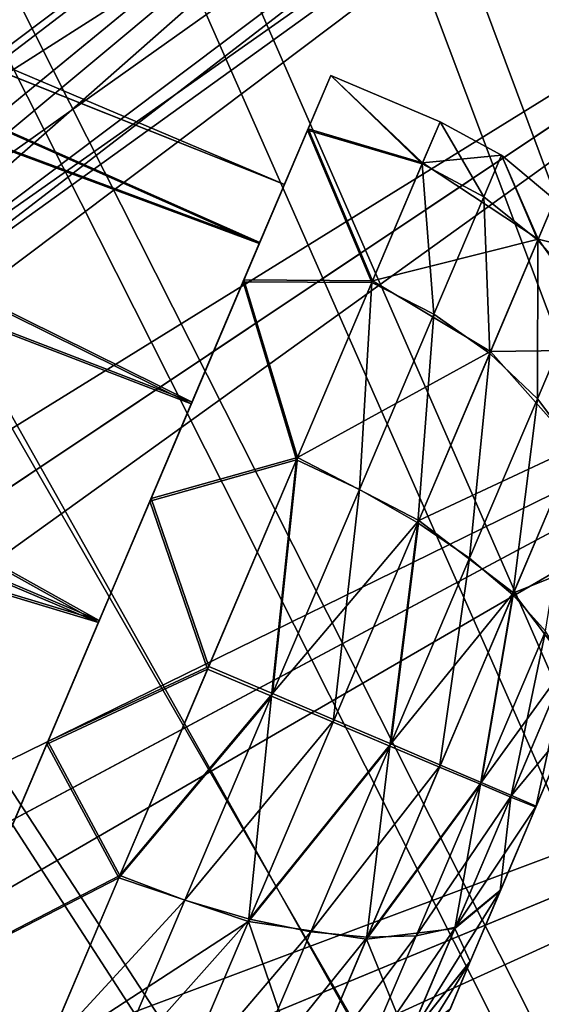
# Model space of a CAD drawing. Header units: metres. Extents: x -904 to 0, y -908 to 0.
# Tile 129 of 161: x -138 to -116, y -195 to -154. Entities that reach past the tile are written whole.
import ezdxf

# ---------------------------------------------------------------- set-up
doc = ezdxf.new("R2010")
doc.units = ezdxf.units.M

msp = doc.modelspace()

# ---------------------------------------------------------------- linework, layer by layer
at = {"layer": 'top0123411'}
for points in [[(-98.515457, -115.3535, 1958.627197), (-153.790512, -157.00679, 1958.627197), (-152.551987, -157.912582, 1963.085205)], [(-153.790512, -157.00679, 1958.627197), (-98.515457, -115.3535, 1958.627197), (-97.193443, -117.107849, 1953.323853)], [(-98.515457, -115.3535, 1358.627197), (-153.790512, -157.00679, 1358.627197), (-152.551987, -157.912582, 1363.085205)], [(-153.790512, -157.00679, 1358.627197), (-98.515457, -115.3535, 1358.627197), (-97.193443, -117.107849, 1353.323853)], [(-97.193443, -117.107849, 1963.930542), (-98.515457, -115.3535, 1958.627197), (-152.551987, -157.912582, 1963.085205)], [(-97.193443, -117.107849, 1363.930542), (-98.515457, -115.3535, 1358.627197), (-152.551987, -157.912582, 1363.085205)], [(-151.971924, -158.385361, 1953.325195), (-153.790512, -157.00679, 1958.627197), (-97.193443, -117.107849, 1953.323853)], [(-151.971924, -158.385361, 1353.325195), (-153.790512, -157.00679, 1358.627197), (-97.193443, -117.107849, 1353.323853)], [(-97.193443, -117.107849, 1963.930542), (-152.551987, -157.912582, 1963.085205), (-150.538818, -159.70166, 1965.316895)], [(-97.193443, -117.107849, 1363.930542), (-152.551987, -157.912582, 1363.085205), (-150.538818, -159.70166, 1365.316895)], [(-151.971924, -158.385361, 1953.325195), (-97.193443, -117.107849, 1953.323853), (-94.001808, -121.343231, 1951.127197)], [(-151.971924, -158.385361, 1353.325195), (-97.193443, -117.107849, 1353.323853), (-94.001808, -121.343231, 1351.127197)], [(-94.001808, -121.343231, 1966.127197), (-97.193443, -117.107849, 1963.930542), (-150.538818, -159.70166, 1965.316895)], [(-94.001808, -121.343231, 1366.127197), (-97.193443, -117.107849, 1363.930542), (-150.538818, -159.70166, 1365.316895)], [(-148.308762, -162.267014, 1951.127197), (-151.971924, -158.385361, 1953.325195), (-94.001808, -121.343231, 1951.127197)], [(-148.308762, -162.267014, 1351.127197), (-151.971924, -158.385361, 1353.325195), (-94.001808, -121.343231, 1351.127197)], [(-94.001808, -121.343231, 1966.127197), (-150.538818, -159.70166, 1965.316895), (-148.308762, -162.266998, 1966.127197)], [(-94.001808, -121.343231, 1366.127197), (-150.538818, -159.70166, 1365.316895), (-148.308762, -162.266998, 1366.127197)], [(-146.457458, -165.117783, 1965.316895), (-94.001808, -121.343231, 1966.127197), (-148.308762, -162.266998, 1966.127197)], [(-148.308762, -162.267014, 1951.127197), (-94.001808, -121.343231, 1951.127197), (-90.810173, -125.578621, 1953.323853)], [(-146.457458, -165.117783, 1365.316895), (-94.001808, -121.343231, 1366.127197), (-148.308762, -162.266998, 1366.127197)], [(-148.308762, -162.267014, 1351.127197), (-94.001808, -121.343231, 1351.127197), (-90.810173, -125.578621, 1353.323853)], [(-90.810173, -125.578621, 1963.930542), (-94.001808, -121.343231, 1966.127197), (-146.457458, -165.117783, 1965.316895)], [(-90.810173, -125.578621, 1363.930542), (-94.001808, -121.343231, 1366.127197), (-146.457458, -165.117783, 1365.316895)], [(-145.587128, -166.858154, 1953.325195), (-148.308762, -162.267014, 1951.127197), (-90.810173, -125.578621, 1953.323853)], [(-145.587128, -166.858154, 1353.325195), (-148.308762, -162.267014, 1351.127197), (-90.810173, -125.578621, 1353.323853)], [(-145.292526, -167.546097, 1963.085205), (-90.810173, -125.578621, 1963.930542), (-146.457458, -165.117783, 1965.316895)], [(-145.292526, -167.546097, 1363.085205), (-90.810173, -125.578621, 1363.930542), (-146.457458, -165.117783, 1365.316895)], [(-145.587128, -166.858154, 1953.325195), (-90.810173, -125.578621, 1953.323853), (-89.488159, -127.33297, 1958.627197)], [(-145.587128, -166.858154, 1353.325195), (-90.810173, -125.578621, 1353.323853), (-89.488159, -127.33297, 1358.627197)], [(-89.488159, -127.33297, 1958.627197), (-90.810173, -125.578621, 1963.930542), (-145.292526, -167.546097, 1963.085205)], [(-89.488159, -127.33297, 1358.627197), (-90.810173, -125.578621, 1363.930542), (-145.292526, -167.546097, 1363.085205)], [(-144.763199, -168.986267, 1958.627197), (-145.587128, -166.858154, 1953.325195), (-89.488159, -127.33297, 1958.627197)], [(-144.763199, -168.986267, 1358.627197), (-145.587128, -166.858154, 1353.325195), (-89.488159, -127.33297, 1358.627197)], [(-144.763199, -168.986267, 1958.627197), (-89.488159, -127.33297, 1958.627197), (-145.292526, -167.546097, 1963.085205)], [(-144.763199, -168.986267, 1358.627197), (-89.488159, -127.33297, 1358.627197), (-145.292526, -167.546097, 1363.085205)]]:
    msp.add_3dface(points, dxfattribs=at)
at = {"layer": 'top0123422'}
for points in [[(-191.963272, -133.299774, 1798.675049), (-192.565308, -134.718124, 1806.324951), (-127.065178, -160.846878, 1798.675049)], [(-191.963272, -133.299774, 1798.675049), (-127.065178, -160.846878, 1798.675049), (-192.550964, -134.684326, 1791.0177)], [(-192.565308, -134.718124, 1806.324951), (-194.26532, -138.723145, 1812.802979), (-128.12146, -163.335358, 1808.668579)], [(-192.550964, -134.684326, 1791.0177), (-128.102783, -163.291367, 1788.668579), (-194.238892, -138.660889, 1784.518921)], [(-192.565308, -134.718124, 1806.324951), (-128.12146, -163.335358, 1808.668579), (-127.065178, -160.846878, 1798.675049)], [(-127.065178, -160.846878, 1798.675049), (-128.102783, -163.291367, 1788.668579), (-192.550964, -134.684326, 1791.0177)], [(-194.26532, -138.723145, 1812.802979), (-196.80455, -144.705307, 1817.122925), (-130.988586, -170.090027, 1815.971558)], [(-194.238892, -138.660889, 1784.518921), (-130.956253, -170.01384, 1781.330688), (-196.770035, -144.623993, 1780.167969)], [(-194.26532, -138.723145, 1812.802979), (-130.988586, -170.090027, 1815.971558), (-128.12146, -163.335358, 1808.668579)], [(-128.102783, -163.291367, 1788.668579), (-130.956253, -170.01384, 1781.330688), (-194.238892, -138.660889, 1784.518921)], [(-196.80455, -144.705307, 1817.122925), (-199.796432, -151.75386, 1818.627075), (-134.898331, -179.300964, 1818.627197)], [(-196.770035, -144.623993, 1780.167969), (-134.860992, -179.212982, 1778.627319), (-199.759079, -151.665878, 1778.627319)], [(-196.80455, -144.705307, 1817.122925), (-134.898331, -179.300964, 1818.627197), (-130.988586, -170.090027, 1815.971558)], [(-130.956253, -170.01384, 1781.330688), (-134.860992, -179.212982, 1778.627319), (-196.770035, -144.623993, 1780.167969)], [(-199.796432, -151.75386, 1818.627075), (-202.785461, -158.795715, 1817.086426), (-134.898331, -179.300964, 1818.627197)], [(-134.860992, -179.212982, 1778.627319), (-202.750961, -158.714447, 1780.13147), (-199.759079, -151.665878, 1778.627319)], [(-126.089027, -158.54718, 1809.528076), (-125.111557, -156.244354, 1798.68689), (-127.065178, -160.846878, 1798.675049)], [(-125.111557, -156.244354, 1798.68689), (-126.068771, -158.499466, 1787.833984), (-127.065178, -160.846878, 1798.675049)], [(-125.111557, -156.244354, 1798.68689), (-126.089027, -158.54718, 1809.528076), (-121.261505, -159.970764, 1808.249512)], [(-121.243637, -159.92868, 1789.115356), (-126.068771, -158.499466, 1787.833984), (-125.111557, -156.244354, 1798.68689)], [(-120.509018, -158.197983, 1798.68689), (-121.243637, -159.92868, 1789.115356), (-125.111557, -156.244354, 1798.68689)], [(-120.509018, -158.197983, 1798.68689), (-125.111557, -156.244354, 1798.68689), (-121.261505, -159.970764, 1808.249512)], [(-126.068771, -158.499466, 1787.833984), (-128.771103, -164.86586, 1779.118774), (-128.102783, -163.291367, 1788.668579)], [(-123.353523, -164.899338, 1780.991821), (-128.771103, -164.86586, 1779.118774), (-126.068771, -158.499466, 1787.833984)], [(-127.065178, -160.846878, 1798.675049), (-126.068771, -158.499466, 1787.833984), (-128.102783, -163.291367, 1788.668579)], [(-121.243637, -159.92868, 1789.115356), (-123.353523, -164.899338, 1780.991821), (-126.068771, -158.499466, 1787.833984)], [(-120.509018, -158.197983, 1798.68689), (-121.261505, -159.970764, 1808.249512), (-118.671707, -161.359024, 1808.13855)], [(-121.243637, -159.92868, 1789.115356), (-120.509018, -158.197983, 1798.68689), (-117.927902, -159.606689, 1798.686279)], [(-117.927902, -159.606689, 1798.686279), (-120.509018, -158.197983, 1798.68689), (-118.671707, -161.359024, 1808.13855)], [(-134.898331, -179.300964, 1818.627197), (-202.785461, -158.795715, 1817.086426), (-138.80307, -188.500122, 1815.923828)], [(-134.860992, -179.212982, 1778.627319), (-138.770721, -188.423935, 1781.282837), (-202.750961, -158.714447, 1780.13147)], [(-128.807587, -164.951828, 1818.210205), (-126.089027, -158.54718, 1809.528076), (-128.12146, -163.335358, 1808.668579)], [(-126.089027, -158.54718, 1809.528076), (-128.807587, -164.951828, 1818.210205), (-123.386536, -164.977112, 1816.347046)], [(-128.12146, -163.335358, 1808.668579), (-126.089027, -158.54718, 1809.528076), (-127.065178, -160.846878, 1798.675049)], [(-121.261505, -159.970764, 1808.249512), (-126.089027, -158.54718, 1809.528076), (-123.386536, -164.977112, 1816.347046)], [(-116.372276, -163.143524, 1789.549805), (-121.243637, -159.92868, 1789.115356), (-117.927902, -159.606689, 1798.686279)], [(-117.927902, -159.606689, 1798.686279), (-118.671707, -161.359024, 1808.13855), (-116.38932, -163.183685, 1807.809937)], [(-115.671204, -161.491882, 1798.684204), (-117.927902, -159.606689, 1798.686279), (-116.38932, -163.183685, 1807.809937)], [(-117.927902, -159.606689, 1798.686279), (-115.671204, -161.491882, 1798.684204), (-116.372276, -163.143524, 1789.549805)], [(-121.261505, -159.970764, 1808.249512), (-123.386536, -164.977112, 1816.347046), (-120.77224, -166.307663, 1816.142822)], [(-123.353523, -164.899338, 1780.991821), (-121.243637, -159.92868, 1789.115356), (-116.372276, -163.143524, 1789.549805)], [(-118.671707, -161.359024, 1808.13855), (-121.261505, -159.970764, 1808.249512), (-120.77224, -166.307663, 1816.142822)], [(-118.671707, -161.359024, 1808.13855), (-120.77224, -166.307663, 1816.142822), (-118.417297, -167.96138, 1815.53772)], [(-116.38932, -163.183685, 1807.809937), (-118.671707, -161.359024, 1808.13855), (-118.417297, -167.96138, 1815.53772)], [(-115.671204, -161.491882, 1798.684204), (-116.38932, -163.183685, 1807.809937), (-114.502045, -165.374619, 1807.276489)], [(-116.372276, -163.143524, 1789.549805), (-115.671204, -161.491882, 1798.684204), (-113.825653, -163.781113, 1798.680908)], [(-130.988586, -170.090027, 1815.971558), (-128.807587, -164.951828, 1818.210205), (-128.12146, -163.335358, 1808.668579)], [(-128.102783, -163.291367, 1788.668579), (-128.771103, -164.86586, 1779.118774), (-130.956253, -170.01384, 1781.330688)], [(-118.385796, -167.887177, 1781.797241), (-123.353523, -164.899338, 1780.991821), (-116.372276, -163.143524, 1789.549805)], [(-116.38932, -163.183685, 1807.809937), (-118.417297, -167.96138, 1815.53772), (-116.412201, -169.874741, 1814.555298)], [(-118.385796, -167.887177, 1781.797241), (-116.372276, -163.143524, 1789.549805), (-113.067688, -167.812943, 1790.786865)], [(-114.502045, -165.374619, 1807.276489), (-116.38932, -163.183685, 1807.809937), (-116.412201, -169.874741, 1814.555298)], [(-113.067688, -167.812943, 1790.786865), (-116.372276, -163.143524, 1789.549805), (-113.825653, -163.781113, 1798.680908)], [(-132.728806, -174.189789, 1823.013672), (-128.807587, -164.951828, 1818.210205), (-130.988586, -170.090027, 1815.971558)], [(-128.807587, -164.951828, 1818.210205), (-132.728806, -174.189789, 1823.013672), (-126.560593, -172.454849, 1821.746948)], [(-128.771103, -164.86586, 1779.118774), (-132.683289, -174.082581, 1774.267334), (-130.956253, -170.01384, 1781.330688)], [(-126.517464, -172.353256, 1775.553101), (-132.683289, -174.082581, 1774.267334), (-128.771103, -164.86586, 1779.118774)], [(-123.386536, -164.977112, 1816.347046), (-128.807587, -164.951828, 1818.210205), (-126.560593, -172.454849, 1821.746948)], [(-123.353523, -164.899338, 1780.991821), (-126.517464, -172.353256, 1775.553101), (-128.771103, -164.86586, 1779.118774)], [(-123.909706, -173.699203, 1821.480469), (-123.386536, -164.977112, 1816.347046), (-126.560593, -172.454849, 1821.746948)], [(-126.517464, -172.353256, 1775.553101), (-123.353523, -164.899338, 1780.991821), (-118.385796, -167.887177, 1781.797241)], [(-120.77224, -166.307663, 1816.142822), (-123.386536, -164.977112, 1816.347046), (-123.909706, -173.699203, 1821.480469)], [(-114.502045, -165.374619, 1807.276489), (-116.412201, -169.874741, 1814.555298), (-114.834, -171.974182, 1813.233032)], [(-120.77224, -166.307663, 1816.142822), (-123.909706, -173.699203, 1821.480469), (-121.446388, -175.09761, 1820.69104)], [(-118.417297, -167.96138, 1815.53772), (-120.77224, -166.307663, 1816.142822), (-121.446388, -175.09761, 1820.69104)], [(-121.405235, -175.000656, 1776.607056), (-126.517464, -172.353256, 1775.553101), (-118.385796, -167.887177, 1781.797241)], [(-118.417297, -167.96138, 1815.53772), (-121.446388, -175.09761, 1820.69104), (-119.265305, -176.596344, 1819.40918)], [(-121.405235, -175.000656, 1776.607056), (-118.385796, -167.887177, 1781.797241), (-114.806793, -171.91008, 1784.090942)], [(-116.412201, -169.874741, 1814.555298), (-118.417297, -167.96138, 1815.53772), (-119.265305, -176.596344, 1819.40918)], [(-114.806793, -171.91008, 1784.090942), (-118.385796, -167.887177, 1781.797241), (-113.067688, -167.812943, 1790.786865)], [(-134.898331, -179.300964, 1818.627197), (-132.728806, -174.189789, 1823.013672), (-130.988586, -170.090027, 1815.971558)], [(-130.956253, -170.01384, 1781.330688), (-132.683289, -174.082581, 1774.267334), (-134.860992, -179.212982, 1778.627319)], [(-116.412201, -169.874741, 1814.555298), (-119.265305, -176.596344, 1819.40918), (-117.450264, -178.137817, 1817.68396)], [(-114.834, -171.974182, 1813.233032), (-116.412201, -169.874741, 1814.555298), (-117.450264, -178.137817, 1817.68396)], [(-117.414719, -178.054077, 1779.608032), (-121.405235, -175.000656, 1776.607056), (-114.806793, -171.91008, 1784.090942)], [(-114.834, -171.974182, 1813.233032), (-117.450264, -178.137817, 1817.68396), (-116.071022, -179.662781, 1815.581909)], [(-114.806793, -171.91008, 1784.090942), (-113.161385, -176.355621, 1787.523804), (-117.414719, -178.054077, 1779.608032)], [(-126.560593, -172.454849, 1821.746948), (-132.728806, -174.189789, 1823.013672), (-130.300461, -181.265594, 1823.627197)], [(-126.517464, -172.353256, 1775.553101), (-130.253784, -181.155624, 1773.627319), (-132.683289, -174.082581, 1774.267334)], [(-126.560593, -172.454849, 1821.746948), (-130.300461, -181.265594, 1823.627197), (-127.606461, -182.408356, 1823.338867)], [(-127.560318, -182.299652, 1773.915527), (-130.253784, -181.155624, 1773.627319), (-126.517464, -172.353256, 1775.553101)], [(-127.606461, -182.408356, 1823.338867), (-123.909706, -173.699203, 1821.480469), (-126.560593, -172.454849, 1821.746948)], [(-121.405235, -175.000656, 1776.607056), (-127.560318, -182.299652, 1773.915527), (-126.517464, -172.353256, 1775.553101)], [(-125.01545, -183.505936, 1822.485352), (-123.909706, -173.699203, 1821.480469), (-127.606461, -182.408356, 1823.338867)], [(-121.446388, -175.09761, 1820.69104), (-123.909706, -173.699203, 1821.480469), (-125.01545, -183.505936, 1822.485352)], [(-137.076019, -184.431366, 1822.987061), (-132.728806, -174.189789, 1823.013672), (-134.898331, -179.300964, 1818.627197)], [(-132.728806, -174.189789, 1823.013672), (-137.076019, -184.431366, 1822.987061), (-130.300461, -181.265594, 1823.627197)], [(-132.683289, -174.082581, 1774.267334), (-137.030518, -184.324158, 1774.240845), (-134.860992, -179.212982, 1778.627319)], [(-130.253784, -181.155624, 1773.627319), (-137.030518, -184.324158, 1774.240845), (-132.683289, -174.082581, 1774.267334)], [(-124.970901, -183.400986, 1774.769043), (-127.560318, -182.299652, 1773.915527), (-121.405235, -175.000656, 1776.607056)], [(-121.446388, -175.09761, 1820.69104), (-125.01545, -183.505936, 1822.485352), (-122.626999, -184.516159, 1821.099243)], [(-122.585045, -184.417313, 1776.155273), (-124.970901, -183.400986, 1774.769043), (-121.405235, -175.000656, 1776.607056)], [(-119.265305, -176.596344, 1819.40918), (-121.446388, -175.09761, 1820.69104), (-122.626999, -184.516159, 1821.099243)], [(-122.585045, -184.417313, 1776.155273), (-121.405235, -175.000656, 1776.607056), (-117.414719, -178.054077, 1779.608032)], [(-113.161385, -176.355621, 1787.523804), (-115.153435, -181.048676, 1784.099609), (-117.414719, -178.054077, 1779.608032)], [(-119.265305, -176.596344, 1819.40918), (-122.626999, -184.516159, 1821.099243), (-120.532906, -185.400192, 1819.233765)], [(-117.450264, -178.137817, 1817.68396), (-119.265305, -176.596344, 1819.40918), (-120.532906, -185.400192, 1819.233765)], [(-120.494431, -185.309555, 1778.02063), (-122.585045, -184.417313, 1776.155273), (-117.414719, -178.054077, 1779.608032)], [(-117.450264, -178.137817, 1817.68396), (-120.532906, -185.400192, 1819.233765), (-118.813629, -186.124069, 1816.960693)], [(-120.494431, -185.309555, 1778.02063), (-117.414719, -178.054077, 1779.608032), (-118.779396, -186.043427, 1780.293701)], [(-116.071022, -179.662781, 1815.581909), (-117.450264, -178.137817, 1817.68396), (-118.813629, -186.124069, 1816.960693)], [(-117.414719, -178.054077, 1779.608032), (-115.153435, -181.048676, 1784.099609), (-118.779396, -186.043427, 1780.293701)], [(-134.860992, -179.212982, 1778.627319), (-137.030518, -184.324158, 1774.240845), (-138.770721, -188.423935, 1781.282837)], [(-138.80307, -188.500122, 1815.923828), (-137.076019, -184.431366, 1822.987061), (-134.898331, -179.300964, 1818.627197)], [(-116.071022, -179.662781, 1815.581909), (-118.813629, -186.124069, 1816.960693), (-117.535248, -186.659973, 1814.367432)], [(-115.180588, -181.11264, 1813.183716), (-116.071022, -179.662781, 1815.581909), (-117.535248, -186.659973, 1814.367432)], [(-130.300461, -181.265594, 1823.627197), (-137.076019, -184.431366, 1822.987061), (-134.036774, -190.067947, 1821.701294)], [(-130.253784, -181.155624, 1773.627319), (-133.993652, -189.966354, 1775.507446), (-137.030518, -184.324158, 1774.240845)], [(-130.300461, -181.265594, 1823.627197), (-134.036774, -190.067947, 1821.701294), (-127.606461, -182.408356, 1823.338867)], [(-133.993652, -189.966354, 1775.507446), (-130.253784, -181.155624, 1773.627319), (-127.560318, -182.299652, 1773.915527)], [(-118.779396, -186.043427, 1780.293701), (-115.153435, -181.048676, 1784.099609), (-117.505859, -186.590729, 1782.886963)], [(-115.180588, -181.11264, 1813.183716), (-117.535248, -186.659973, 1814.367432), (-116.478844, -187.093475, 1808.627197)], [(-115.153435, -181.048676, 1784.099609), (-114.965645, -183.528549, 1789.397583), (-117.505859, -186.590729, 1782.886963)], [(-114.982895, -183.569183, 1807.875122), (-115.180588, -181.11264, 1813.183716), (-116.478844, -187.093475, 1808.627197)], [(-127.606461, -182.408356, 1823.338867), (-134.036774, -190.067947, 1821.701294), (-128.581116, -191.906281, 1820.647461)], [(-131.257065, -191.008804, 1775.773926), (-133.993652, -189.966354, 1775.507446), (-127.560318, -182.299652, 1773.915527)], [(-127.560318, -182.299652, 1773.915527), (-124.970901, -183.400986, 1774.769043), (-131.257065, -191.008804, 1775.773926)], [(-128.581116, -191.906281, 1820.647461), (-125.01545, -183.505936, 1822.485352), (-127.606461, -182.408356, 1823.338867)], [(-131.257065, -191.008804, 1775.773926), (-124.970901, -183.400986, 1774.769043), (-128.539963, -191.809311, 1776.563354)], [(-128.539963, -191.809311, 1776.563354), (-124.970901, -183.400986, 1774.769043), (-122.585045, -184.417313, 1776.155273)], [(-122.626999, -184.516159, 1821.099243), (-125.01545, -183.505936, 1822.485352), (-128.581116, -191.906281, 1820.647461)], [(-114.965645, -183.528549, 1789.397583), (-116.460175, -187.049484, 1788.627197), (-117.505859, -186.590729, 1782.886963)], [(-114.982895, -183.569183, 1807.875122), (-116.478844, -187.093475, 1808.627197), (-116.460175, -187.049484, 1788.627197)], [(-114.982895, -183.569183, 1807.875122), (-116.460175, -187.049484, 1788.627197), (-114.965645, -183.528549, 1789.397583)], [(-140.98822, -193.648102, 1818.135742), (-137.076019, -184.431366, 1822.987061), (-138.80307, -188.500122, 1815.923828)], [(-137.076019, -184.431366, 1822.987061), (-140.98822, -193.648102, 1818.135742), (-134.036774, -190.067947, 1821.701294)], [(-137.030518, -184.324158, 1774.240845), (-140.951721, -193.562119, 1779.044189), (-138.770721, -188.423935, 1781.282837)], [(-133.993652, -189.966354, 1775.507446), (-140.951721, -193.562119, 1779.044189), (-137.030518, -184.324158, 1774.240845)], [(-123.61261, -192.65567, 1817.646362), (-122.626999, -184.516159, 1821.099243), (-128.581116, -191.906281, 1820.647461)], [(-125.946739, -192.337112, 1777.845215), (-128.539963, -191.809311, 1776.563354), (-122.585045, -184.417313, 1776.155273)], [(-125.946739, -192.337112, 1777.845215), (-122.585045, -184.417313, 1776.155273), (-120.494431, -185.309555, 1778.02063)], [(-120.532906, -185.400192, 1819.233765), (-122.626999, -184.516159, 1821.099243), (-123.61261, -192.65567, 1817.646362)], [(-123.577065, -192.571915, 1779.570435), (-125.946739, -192.337112, 1777.845215), (-120.494431, -185.309555, 1778.02063)], [(-118.813629, -186.124069, 1816.960693), (-120.532906, -185.400192, 1819.233765), (-123.61261, -192.65567, 1817.646362)], [(-120.494431, -185.309555, 1778.02063), (-118.779396, -186.043427, 1780.293701), (-123.577065, -192.571915, 1779.570435)], [(-118.813629, -186.124069, 1816.960693), (-123.61261, -192.65567, 1817.646362), (-119.887665, -192.202026, 1813.154907)], [(-118.779396, -186.043427, 1780.293701), (-121.521996, -192.5047, 1781.672485), (-123.577065, -192.571915, 1779.570435)], [(-118.779396, -186.043427, 1780.293701), (-117.505859, -186.590729, 1782.886963), (-121.521996, -192.5047, 1781.672485)], [(-117.535248, -186.659973, 1814.367432), (-118.813629, -186.124069, 1816.960693), (-119.887665, -192.202026, 1813.154907)], [(-121.521996, -192.5047, 1781.672485), (-117.505859, -186.590729, 1782.886963), (-119.860512, -192.138062, 1784.070801)], [(-117.535248, -186.659973, 1814.367432), (-119.887665, -192.202026, 1813.154907), (-117.973373, -190.614426, 1807.856812)], [(-117.505859, -186.590729, 1782.886963), (-116.460175, -187.049484, 1788.627197), (-119.860512, -192.138062, 1784.070801)], [(-116.478844, -187.093475, 1808.627197), (-117.535248, -186.659973, 1814.367432), (-117.973373, -190.614426, 1807.856812)], [(-116.460175, -187.049484, 1788.627197), (-117.956123, -190.573776, 1789.379272), (-119.860512, -192.138062, 1784.070801)], [(-116.478844, -187.093475, 1808.627197), (-117.973373, -190.614426, 1807.856812), (-117.956123, -190.573776, 1789.379272)], [(-116.478844, -187.093475, 1808.627197), (-117.956123, -190.573776, 1789.379272), (-116.460175, -187.049484, 1788.627197)], [(-133.993652, -189.966354, 1775.507446), (-137.167709, -197.444107, 1780.907349), (-140.951721, -193.562119, 1779.044189)], [(-137.167709, -197.444107, 1780.907349), (-133.993652, -189.966354, 1775.507446), (-131.257065, -191.008804, 1775.773926)], [(-134.036774, -190.067947, 1821.701294), (-140.98822, -193.648102, 1818.135742), (-137.200714, -197.521866, 1816.262573)], [(-134.036774, -190.067947, 1821.701294), (-137.200714, -197.521866, 1816.262573), (-128.581116, -191.906281, 1820.647461)], [(-119.860512, -192.138062, 1784.070801), (-117.956123, -190.573776, 1789.379272), (-121.858932, -196.846115, 1787.470581)], [(-117.956123, -190.573776, 1789.379272), (-119.225746, -193.56488, 1791.539307), (-121.858932, -196.846115, 1787.470581)], [(-117.973373, -190.614426, 1807.856812), (-119.887665, -192.202026, 1813.154907), (-119.238945, -193.595978, 1805.681396)], [(-117.973373, -190.614426, 1807.856812), (-119.238945, -193.595978, 1805.681396), (-119.225746, -193.56488, 1791.539307)], [(-117.973373, -190.614426, 1807.856812), (-119.225746, -193.56488, 1791.539307), (-117.956123, -190.573776, 1789.379272)], [(-134.394531, -198.400345, 1781.111694), (-137.167709, -197.444107, 1780.907349), (-131.257065, -191.008804, 1775.773926)], [(-134.394531, -198.400345, 1781.111694), (-131.257065, -191.008804, 1775.773926), (-128.539963, -191.809311, 1776.563354)], [(-128.581116, -191.906281, 1820.647461), (-137.200714, -197.521866, 1816.262573), (-131.600555, -199.019745, 1815.457153)], [(-131.569061, -198.945541, 1781.716675), (-134.394531, -198.400345, 1781.111694), (-128.539963, -191.809311, 1776.563354)], [(-128.581116, -191.906281, 1820.647461), (-131.600555, -199.019745, 1815.457153), (-126.220535, -198.799652, 1813.163452)], [(-131.569061, -198.945541, 1781.716675), (-128.539963, -191.809311, 1776.563354), (-125.946739, -192.337112, 1777.845215)], [(-123.61261, -192.65567, 1817.646362), (-128.581116, -191.906281, 1820.647461), (-126.220535, -198.799652, 1813.163452)], [(-128.79985, -199.058731, 1782.699097), (-131.569061, -198.945541, 1781.716675), (-125.946739, -192.337112, 1777.845215)], [(-128.79985, -199.058731, 1782.699097), (-125.946739, -192.337112, 1777.845215), (-123.577065, -192.571915, 1779.570435)], [(-123.577065, -192.571915, 1779.570435), (-121.521996, -192.5047, 1781.672485), (-126.193329, -198.735565, 1784.021362)], [(-121.521996, -192.5047, 1781.672485), (-123.84967, -197.988449, 1785.632446), (-126.193329, -198.735565, 1784.021362)], [(-123.84967, -197.988449, 1785.632446), (-121.521996, -192.5047, 1781.672485), (-119.860512, -192.138062, 1784.070801)], [(-121.858932, -196.846115, 1787.470581), (-123.84967, -197.988449, 1785.632446), (-119.860512, -192.138062, 1784.070801)], [(-119.887665, -192.202026, 1813.154907), (-123.61261, -192.65567, 1817.646362), (-121.879715, -196.895081, 1809.730591)], [(-119.887665, -192.202026, 1813.154907), (-121.879715, -196.895081, 1809.730591), (-119.238945, -193.595978, 1805.681396)], [(-126.193329, -198.735565, 1784.021362), (-128.79985, -199.058731, 1782.699097), (-123.577065, -192.571915, 1779.570435)], [(-123.61261, -192.65567, 1817.646362), (-126.220535, -198.799652, 1813.163452), (-121.879715, -196.895081, 1809.730591)], [(-140.98822, -193.648102, 1818.135742), (-143.690536, -200.014481, 1809.42041), (-137.200714, -197.521866, 1816.262573)], [(-137.167709, -197.444107, 1780.907349), (-143.670288, -199.966766, 1787.726318), (-140.951721, -193.562119, 1779.044189)], [(-121.858932, -196.846115, 1787.470581), (-119.225746, -193.56488, 1791.539307), (-123.196877, -199.998169, 1792.56897)], [(-119.225746, -193.56488, 1791.539307), (-120.07576, -195.567413, 1794.77832), (-123.196877, -199.998169, 1792.56897)], [(-119.238945, -193.595978, 1805.681396), (-121.879715, -196.895081, 1809.730591), (-120.082901, -195.584259, 1802.432007)], [(-119.238945, -193.595978, 1805.681396), (-120.082901, -195.584259, 1802.432007), (-120.07576, -195.567413, 1794.77832)], [(-119.238945, -193.595978, 1805.681396), (-120.07576, -195.567413, 1794.77832), (-119.225746, -193.56488, 1791.539307)]]:
    msp.add_3dface(points, dxfattribs=at)
at = {"layer": 'top0123458'}
for points in [[(-264.332214, -57.531643, 123.974747), (-243.170029, -56.729248, 123.995758), (-63.008152, -302.295593, 117.565376)], [(-63.008152, -302.295593, 117.565376), (-243.170029, -56.729248, 123.995758), (-222.050903, -58.298695, 123.954659)], [(-297.830109, -60.486073, 123.897385), (-264.332214, -57.531643, 123.974747), (-63.008152, -302.295593, 117.565376)], [(-222.050903, -58.298695, 123.954659), (-201.240021, -62.22023, 123.851974), (-63.008152, -302.295593, 117.565376)], [(-242.161148, -59.379642, 126.927383), (-262.718689, -60.035652, 126.910202), (-65.273636, -301.103363, 120.597626)], [(-65.273636, -301.103363, 120.597626), (-220.430817, -61.147972, 126.881081), (-242.161148, -59.379642, 126.927383)], [(-262.718689, -60.035652, 126.910202), (-297.25531, -62.855896, 126.836357), (-65.273636, -301.103363, 120.597626)], [(-63.008152, -302.295593, 117.565376), (-331.364288, -63.040817, 123.830482), (-297.830109, -60.486073, 123.897385)], [(-197.33876, -65.891708, 126.756859), (-220.430817, -61.147972, 126.881081), (-65.273636, -301.103363, 120.597626)], [(-201.240021, -62.22023, 123.851974), (-180.998627, -68.444519, 123.68898), (-63.008152, -302.295593, 117.565376)], [(-398.51358, -66.948952, 123.728142), (-331.364288, -63.040817, 123.830482), (-63.008152, -302.295593, 117.565376)], [(-65.273636, -301.103363, 120.597626), (-297.25531, -62.855896, 126.836357), (-330.992889, -65.251411, 126.773628)], [(-399.405853, -68.984154, 126.67588), (-65.273636, -301.103363, 120.597626), (-330.992889, -65.251411, 126.773628)], [(-181.315353, -71.041077, 126.622017), (-197.33876, -65.891708, 126.756859), (-65.273636, -301.103363, 120.597626)], [(-465.701691, -69.252586, 123.667824), (-398.51358, -66.948952, 123.728142), (-69.298546, -367.238312, 115.864792)], [(-398.51358, -66.948952, 123.728142), (-66.409767, -334.739563, 116.715805), (-69.298546, -367.238312, 115.864792)], [(-66.409767, -334.739563, 116.715805), (-398.51358, -66.948952, 123.728142), (-63.008152, -302.295593, 117.565376)], [(-63.008152, -302.295593, 117.565376), (-180.998627, -68.444519, 123.68898), (-161.580826, -76.893288, 123.467743)], [(-71.331543, -367.102356, 118.869377), (-399.405853, -68.984154, 126.67588), (-466.087311, -71.13604, 126.61953)], [(-452.00235, -701.143799, 107.12117), (-465.701691, -69.252586, 123.667824), (-71.672775, -399.771973, 115.012871)], [(-465.701691, -69.252586, 123.667824), (-69.298546, -367.238312, 115.864792), (-71.672775, -399.771973, 115.012871)], [(-71.331543, -367.102356, 118.869377), (-68.556175, -334.272247, 119.729065), (-399.405853, -68.984154, 126.67588)], [(-68.556175, -334.272247, 119.729065), (-65.273636, -301.103363, 120.597626), (-399.405853, -68.984154, 126.67588)], [(-73.597755, -399.508667, 118.02079), (-466.087311, -71.13604, 126.61953), (-452.00235, -703.006531, 110.073418)], [(-73.597755, -399.508667, 118.02079), (-71.331543, -367.102356, 118.869377), (-466.087311, -71.13604, 126.61953)], [(-65.273636, -301.103363, 120.597626), (-163.42691, -78.783989, 126.419266), (-181.315353, -71.041077, 126.622017)], [(-161.580826, -76.893288, 123.467743), (-143.23024, -87.460297, 123.19104), (-63.008152, -302.295593, 117.565376)], [(-144.814117, -89.405731, 126.141121), (-163.42691, -78.783989, 126.419266), (-65.273636, -301.103363, 120.597626)], [(-143.23024, -87.460297, 123.19104), (-59.095226, -269.917725, 118.413223), (-63.008152, -302.295593, 117.565376)], [(-59.095226, -269.917725, 118.413223), (-143.23024, -87.460297, 123.19104), (-58.036373, -259.381531, 118.689117)], [(-143.23024, -87.460297, 123.19104), (-126.177071, -100.012726, 122.862343), (-58.036373, -259.381531, 118.689117)], [(-61.531395, -267.970581, 121.46524), (-144.814117, -89.405731, 126.141121), (-65.273636, -301.103363, 120.597626)], [(-61.531395, -267.970581, 121.46524), (-60.596779, -257.8526, 121.730186), (-144.814117, -89.405731, 126.141121)], [(-60.596779, -257.8526, 121.730186), (-127.756615, -101.928146, 125.81321), (-144.814117, -89.405731, 126.141121)], [(-58.036373, -259.381531, 118.689117), (-126.177071, -100.012726, 122.862343), (-57.569096, -248.802612, 118.966141)], [(-126.177071, -100.012726, 122.862343), (-58.41328, -227.649277, 119.520058), (-57.569096, -248.802612, 118.966141)], [(-58.41328, -227.649277, 119.520058), (-126.177071, -100.012726, 122.862343), (-59.722095, -217.14119, 119.795227)], [(-126.177071, -100.012726, 122.862343), (-110.635124, -114.392876, 122.485779), (-59.722095, -217.14119, 119.795227)], [(-127.756615, -101.928146, 125.81321), (-60.596779, -257.8526, 121.730186), (-119.957916, -108.742981, 125.634758)], [(-60.596779, -257.8526, 121.730186), (-60.208366, -247.466476, 122.002159), (-119.957916, -108.742981, 125.634758)], [(-119.957916, -108.742981, 125.634758), (-60.208366, -247.466476, 122.002159), (-61.223221, -226.081451, 122.562141)], [(-61.223221, -226.081451, 122.562141), (-62.537029, -216.137848, 122.822525), (-119.957916, -108.742981, 125.634758)], [(-62.537029, -216.137848, 122.822525), (-77.532593, -166.995178, 124.109367), (-119.957916, -108.742981, 125.634758)], [(-119.957916, -108.742981, 125.634758), (-77.532593, -166.995178, 124.109367), (-112.538918, -115.995041, 125.444855)]]:
    msp.add_3dface(points, dxfattribs=at)
at = {"layer": 'top0123459'}
for points in [[(-212.484268, -205.599091, 2170), (-124.128281, -97.937057, 2077.158691), (-139.02272, -86.890968, 2077.158691)], [(-216.925919, -203.481247, 2167.144043), (-140.475632, -89.065399, 2075.415527), (-125.787346, -99.958588, 2075.415527)], [(-212.484268, -205.599091, 2170), (-208.871689, -208.873306, 2170), (-124.128281, -97.937057, 2077.158691)], [(-208.871689, -208.873306, 2170), (-110.38842, -110.390038, 2077.158691), (-124.128281, -97.937057, 2077.158691)], [(-213.084335, -206.330261, 2167.144043), (-216.925919, -203.481247, 2167.144043), (-125.787346, -99.958588, 2075.415527)], [(-213.084335, -206.330261, 2167.144043), (-125.787346, -99.958588, 2075.415527), (-112.237633, -112.239235, 2075.415527)], [(-208.871689, -208.873306, 2170), (-205.597473, -212.485886, 2170), (-110.38842, -110.390038, 2077.158691)], [(-205.597473, -212.485886, 2170), (-97.93544, -124.129898, 2077.158691), (-110.38842, -110.390038, 2077.158691)], [(-209.540543, -209.542145, 2167.144043), (-213.084335, -206.330261, 2167.144043), (-112.237633, -112.239235, 2075.415527)], [(-209.540543, -209.542145, 2167.144043), (-112.237633, -112.239235, 2075.415527), (-99.956985, -125.788948, 2075.415527)], [(-205.597473, -212.485886, 2170), (-202.693161, -216.402023, 2170), (-97.93544, -124.129898, 2077.158691)], [(-202.693161, -216.402023, 2170), (-86.889359, -139.024338, 2077.158691), (-97.93544, -124.129898, 2077.158691)], [(-206.328659, -213.085938, 2167.144043), (-209.540543, -209.542145, 2167.144043), (-99.956985, -125.788948, 2075.415527)], [(-206.328659, -213.085938, 2167.144043), (-99.956985, -125.788948, 2075.415527), (-89.063797, -140.477234, 2075.415527)], [(-202.693161, -216.402023, 2170), (-200.186707, -220.583984, 2170), (-86.889359, -139.024338, 2077.158691)], [(-200.186707, -220.583984, 2170), (-77.356422, -154.929794, 2077.158691), (-86.889359, -139.024338, 2077.158691)], [(-203.479645, -216.927521, 2167.144043), (-206.328659, -213.085938, 2167.144043), (-89.063797, -140.477234, 2075.415527)], [(-203.479645, -216.927521, 2167.144043), (-89.063797, -140.477234, 2075.415527), (-79.662811, -156.162567, 2075.415527)], [(-200.186707, -220.583984, 2170), (-198.102173, -224.99147, 2170), (-77.356422, -154.929794, 2077.158691)], [(-198.102173, -224.99147, 2170), (-69.428215, -171.692978, 2077.158691), (-77.356422, -154.929794, 2077.158691)], [(-201.020905, -221.029861, 2167.144043), (-203.479645, -216.927521, 2167.144043), (-79.662811, -156.162567, 2075.415527)], [(-201.020905, -221.029861, 2167.144043), (-79.662811, -156.162567, 2075.415527), (-71.844322, -172.693756, 2075.415527)], [(-198.102173, -224.99147, 2170), (-196.459595, -229.582016, 2170), (-69.428215, -171.692978, 2077.158691)], [(-196.459595, -229.582016, 2170), (-63.180954, -189.15242, 2077.158691), (-69.428215, -171.692978, 2077.158691)], [(-198.976059, -225.353439, 2167.144043), (-201.020905, -221.029861, 2167.144043), (-71.844322, -172.693756, 2075.415527)], [(-198.976059, -225.353439, 2167.144043), (-71.844322, -172.693756, 2075.415527), (-65.68351, -189.911591, 2075.415527)], [(-196.459595, -229.582016, 2170), (-195.274841, -234.311462, 2170), (-63.180954, -189.15242, 2077.158691)], [(-195.274841, -234.311462, 2170), (-58.674892, -207.140076, 2077.158691), (-63.180954, -189.15242, 2077.158691)], [(-197.364761, -229.856598, 2167.144043), (-198.976059, -225.353439, 2167.144043), (-65.68351, -189.911591, 2075.415527)], [(-197.364761, -229.856598, 2167.144043), (-65.68351, -189.911591, 2075.415527), (-61.239811, -207.650284, 2075.415527)]]:
    msp.add_3dface(points, dxfattribs=at)

doc.saveas('drawing.dxf')
